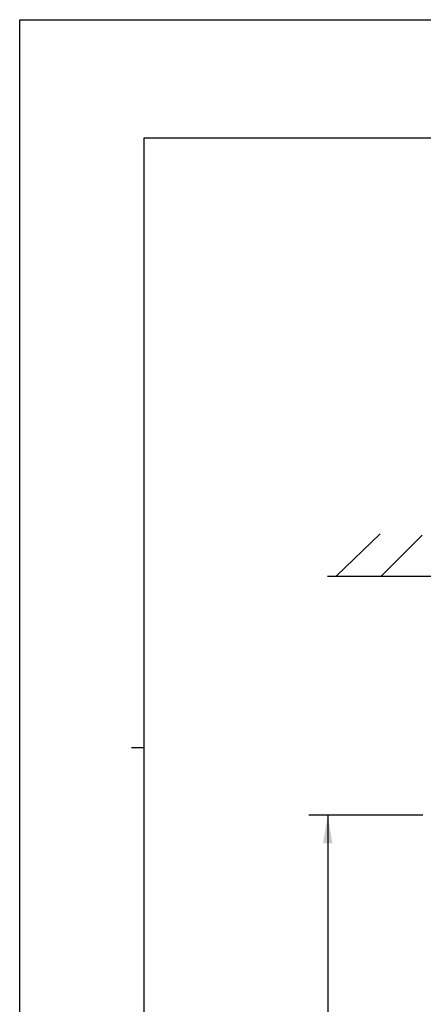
# Model space of a CAD drawing. Header units: inches. Extents: x 0 to 117, y 0 to 83.
# Tile 15 of 74: x 0 to 13, y 50 to 83. Entities that reach past the tile are written whole.
import ezdxf

# ---------------------------------------------------------------- set-up
doc = ezdxf.new("R2010")
doc.units = ezdxf.units.IN
doc.header["$LTSCALE"] = 6.431102
doc.header["$MEASUREMENT"] = 0
doc.layers.get('0').update_dxf_attribs({"linetype": 'CONTINUOUS'})
doc.styles.get("Standard").update_dxf_attribs({"font": 'txt', "width": 0.8})
doc.dimstyles.new('DIMSTYLE_1', dxfattribs={"dimtxt": 0.78125, "dimasz": 0.9375, "dimexe": 0.18, "dimexo": 0.0625, "dimgap": 0.09, "dimtad": 1, "dimdec": 0, "dimzin": 4, "dimdsep": 46, "dimtxsty": 'STANDARD', "dimblk": '_FILLED', "dimblk1": '_FILLED', "dimblk2": '_FILLED', "dimcen": 0.09, "dimadec": 0, "dimazin": 0, "dimtfac": 1, "dimtdec": 0, "dimtofl": 0, "dimtmove": 0, "dimatfit": 3, "dimldrblk": '_FILLED', "dimfxl": 1, "dimtolj": 1, "dimtzin": 4, "dimarcsym": 0})

# ---------------------------------------------------------------- blocks, each defined once
blk = doc.blocks.new('_FILLED')
at = {"color": 0, "linetype": 'BYBLOCK'}
blk.add_solid([(0, 0), (-1, 0.167), (-1, -0.167)], dxfattribs=at)
blk = doc.blocks.new('*D7')
at = {"color": 7, "linetype": 'CONTINUOUS'}
for p, q in [((13.415, 56.216), (9.628, 56.216)), ((10.253, 56.216), (10.253, 41.108)), ((10.253, 26), (10.253, 41.108)), ((13.387, 26), (9.628, 26))]:
    blk.add_line(p, q, dxfattribs=at)
at = {"color": 7, "linetype": 'CONTINUOUS', "xscale": 0.9375, "yscale": 0.9375, "zscale": 0.9375}
for p, rotation in [((10.253, 56.216), 90), ((10.253, 26), 270)]:
    blk.add_blockref('_FILLED', p, dxfattribs=dict(at, rotation=rotation))

msp = doc.modelspace()

# ---------------------------------------------------------------- linework, layer by layer
at = {"color": 7, "linetype": 'CONTINUOUS'}
for p, q in [((0, 0), (0, 82.6772)), ((0, 82.6772), (116.9291, 82.6772)), ((4.1339, 78.7402), (4.1339, 3.937)), ((112.7953, 78.7402), (4.1339, 78.7402)), ((10.5486, 64.1736), (11.9954, 65.571)), ((12.015, 64.1533), (13.3926, 65.5309)), ((10.2469, 64.1686), (31.1224, 64.1686)), ((3.7205, 58.4646), (4.1339, 58.4646))]:
    msp.add_line(p, q, dxfattribs=at)

# ---------------------------------------------------------------- dimensions: what is measured, and where the dimension line sits
dim = msp.add_linear_dim(base=(10.2529, 26), p1=(13.4148, 56.2158), p2=(13.3869, 26), angle=270, dimstyle='DIMSTYLE_1', dxfattribs=at)
dim.commit()
dim.dimension.update_dxf_attribs({"geometry": '*D7', "text_midpoint": (10.0575, 40.1704), "dimtype": 160})

doc.saveas('drawing.dxf')
